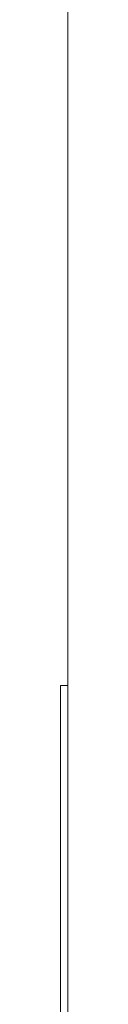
# Model space of a CAD drawing. Header units: inches. Extents: x -30 to 641, y 180 to 601.
# Tile 220 of 234: x 621.3025 to 621.3125, y 547.7921 to 549.1312. Entities that reach past the tile are written whole.
import ezdxf

# ---------------------------------------------------------------- set-up
doc = ezdxf.new("R2010")
doc.units = ezdxf.units.IN
doc.header["$MEASUREMENT"] = 0
doc.layers.add('1', color=7, linetype='Continuous')

# ---------------------------------------------------------------- blocks, each defined once
blk = doc.blocks.new('block 1807')
at = {"layer": '1', "color": 155, "lineweight": 18, "true_color": 0x4c7299}
blk.add_lwpolyline([(621.3125, 560.2244), (621.3125, 542.2257)], dxfattribs=at)
blk = doc.blocks.new('block 1869')
at = {"layer": '1', "color": 155, "lineweight": 18, "true_color": 0x4c7299}
blk.add_lwpolyline([(621.3025, 548.2257), (621.3025, 547.7384)], dxfattribs=at)
blk = doc.blocks.new('block 1927')
at = {"layer": '1', "color": 155, "lineweight": 18, "true_color": 0x4c7299}
blk.add_lwpolyline([(621.3025, 548.2257), (621.3125, 548.2257)], dxfattribs=at)
blk = doc.blocks.new('block 1936')
at = {"layer": '1', "color": 18, "lineweight": 13, "true_color": 0x4c0000}
blk.add_lwpolyline([(621.3125, 542.2257), (621.3125, 560.2244)], dxfattribs=at)
blk = doc.blocks.new('block 1937')
at = {"layer": '1', "color": 18, "lineweight": 13, "true_color": 0x4c0000}
blk.add_lwpolyline([(621.3125, 560.2244), (621.3125, 542.2257)], dxfattribs=at)
blk = doc.blocks.new('block 1938')
at = {"layer": '1', "color": 18, "lineweight": 13, "true_color": 0x4c0000}
blk.add_lwpolyline([(621.3125, 542.2257), (621.3125, 560.2244)], dxfattribs=at)
blk = doc.blocks.new('block 1939')
at = {"layer": '1', "color": 18, "lineweight": 13, "true_color": 0x4c0000}
blk.add_lwpolyline([(621.3125, 560.2244), (621.3125, 542.2257)], dxfattribs=at)
blk = doc.blocks.new('block 1958')
at = {"layer": '1', "color": 18, "lineweight": 13, "true_color": 0x4c0000}
blk.add_lwpolyline([(621.3125, 547.8257), (621.3125, 544.7257)], dxfattribs=at)
blk = doc.blocks.new('block 1961')
at = {"layer": '1', "color": 18, "lineweight": 13, "true_color": 0x4c0000}
blk.add_lwpolyline([(621.3125, 547.8257), (621.3125, 544.7257)], dxfattribs=at)
blk = doc.blocks.new('block 6660')
at = {"layer": '1', "color": 18, "lineweight": 13, "true_color": 0x4c0000}
blk.add_open_spline([(621.3125, 542.2256), (621.3125, 542.2256), (621.3125, 542.271), (621.3125, 542.271), (621.3125, 542.271), (621.3125, 542.344), (621.3125, 542.344), (621.3125, 542.344), (621.3125, 544.6818), (621.3125, 544.6818), (621.3125, 544.6818), (621.3125, 549.3574), (621.3125, 549.3574), (621.3125, 549.3574), (621.3125, 558.7085), (621.3125, 558.7085), (621.3125, 558.7085), (621.3125, 559.8774), (621.3125, 559.8774), (621.3125, 559.8774), (621.3125, 560.1697), (621.3125, 560.1697), (621.3125, 560.1697), (621.3125, 560.2244), (621.3125, 560.2244), (621.3125, 560.2244), (621.3125, 560.2173), (621.3125, 560.2173), (621.3125, 560.2173), (621.3125, 560.1442), (621.3125, 560.1442), (621.3125, 560.1442), (621.3125, 559.9981), (621.3125, 559.9981), (621.3125, 559.9981), (621.3125, 559.7059), (621.3125, 559.7059), (621.3125, 559.7059), (621.3125, 558.537), (621.3125, 558.537), (621.3125, 558.537), (621.3125, 556.1992), (621.3125, 556.1992), (621.3125, 556.1992), (621.3125, 551.5236), (621.3125, 551.5236), (621.3125, 551.5236), (621.3125, 546.8481), (621.3125, 546.8481), (621.3125, 546.8481), (621.3125, 544.5103), (621.3125, 544.5103), (621.3125, 544.5103), (621.3125, 543.3414), (621.3125, 543.3414), (621.3125, 543.3414), (621.3125, 542.7569), (621.3125, 542.7569), (621.3125, 542.7569), (621.3125, 542.4647), (621.3125, 542.4647), (621.3125, 542.4647), (621.3125, 542.3186), (621.3125, 542.3186), (621.3125, 542.3186), (621.3125, 542.2455), (621.3125, 542.2455), (621.3125, 542.2455), (621.3125, 542.2256), (621.3125, 542.2256), (621.3125, 542.2256), (621.3125, 542.265), (621.3125, 542.265), (621.3125, 542.265), (621.3125, 543.4457), (621.3125, 543.4457), (621.3125, 543.4457), (621.3125, 543.9961), (621.3125, 543.9961), (621.3125, 543.9961), (621.3125, 544.4397), (621.3125, 544.4397), (621.3125, 544.4397), (621.3125, 544.7431), (621.3125, 544.7431), (621.3125, 544.7431), (621.3125, 544.8439), (621.3125, 544.8439), (621.3125, 544.8439), (621.3125, 544.9059), (621.3125, 544.9059), (621.3125, 544.9059), (621.3125, 544.9256), (621.3125, 544.9256), (621.3125, 544.9256), (621.3125, 544.902), (621.3125, 544.902), (621.3125, 544.902), (621.3125, 544.8363), (621.3125, 544.8363), (621.3125, 544.8363), (621.3125, 544.7322), (621.3125, 544.7322), (621.3125, 544.7322), (621.3125, 544.4226), (621.3125, 544.4226), (621.3125, 544.4226), (621.3125, 543.9731), (621.3125, 543.9731), (621.3125, 543.9731), (621.3125, 543.4193), (621.3125, 543.4193), (621.3125, 543.4193), (621.3125, 542.8241), (621.3125, 542.8241), (621.3125, 542.8241), (621.3125, 542.2385), (621.3125, 542.2385), (621.3125, 542.2385), (621.3125, 542.2256), (621.3125, 542.2256), (621.3125, 542.2256), (621.3125, 542.2414), (621.3125, 542.2414), (621.3125, 542.2414), (621.3125, 542.3875), (621.3125, 542.3875), (621.3125, 542.3875), (621.3125, 542.9759), (621.3125, 542.9759), (621.3125, 542.9759), (621.3125, 543.5671), (621.3125, 543.5671), (621.3125, 543.5671), (621.3125, 544.0996), (621.3125, 544.0996), (621.3125, 544.0996), (621.3125, 544.5151), (621.3125, 544.5151), (621.3125, 544.5151), (621.3125, 544.7897), (621.3125, 544.7897), (621.3125, 544.7897), (621.3125, 544.8748), (621.3125, 544.8748), (621.3125, 544.8748), (621.3125, 544.9194), (621.3125, 544.9194), (621.3125, 544.921), (621.3125, 544.8794), (621.3125, 544.8794), (621.3125, 544.8794), (621.3125, 544.797), (621.3125, 544.797), (621.3125, 544.797), (621.3125, 544.6784), (621.3125, 544.6784), (621.3125, 544.6784), (621.3125, 544.5273), (621.3125, 544.5273), (621.3125, 544.5273), (621.3125, 544.3394), (621.3125, 544.3394), (621.3125, 544.3394), (621.3125, 543.8638), (621.3125, 543.8638), (621.3125, 543.8638), (621.3125, 543.2956), (621.3125, 543.2956), (621.3125, 543.2956), (621.3125, 542.7005), (621.3125, 542.7005), (621.3125, 542.7005), (621.3125, 542.4083), (621.3125, 542.4083), (621.3125, 542.4083), (621.3125, 542.2621), (621.3125, 542.2621), (621.3125, 542.2621), (621.3125, 542.2256), (621.3125, 542.2256)], degree=3, knots=[0, 0, 0, 0, 1, 1, 1, 2, 2, 2, 3, 3, 3, 4, 4, 4, 5, 5, 5, 6, 6, 6, 7, 7, 7, 8, 8, 8, 9, 9, 9, 10, 10, 10, 11, 11, 11, 12, 12, 12, 13, 13, 13, 14, 14, 14, 15, 15, 15, 16, 16, 16, 17, 17, 17, 18, 18, 18, 19, 19, 19, 20, 20, 20, 21, 21, 21, 22, 22, 22, 23, 23, 23, 24, 24, 24, 25, 25, 25, 26, 26, 26, 27, 27, 27, 28, 28, 28, 29, 29, 29, 30, 30, 30, 31, 31, 31, 32, 32, 32, 33, 33, 33, 34, 34, 34, 35, 35, 35, 36, 36, 36, 37, 37, 37, 38, 38, 38, 39, 39, 39, 40, 40, 40, 41, 41, 41, 42, 42, 42, 43, 43, 43, 44, 44, 44, 45, 45, 45, 46, 46, 46, 47, 47, 47, 48, 48, 48, 49, 49, 49, 50, 50, 50, 51, 51, 51, 52, 52, 52, 53, 53, 53, 54, 54, 54, 55, 55, 55, 56, 56, 56, 57, 57, 57, 58, 58, 58, 59, 59, 59, 60, 60, 60, 60], dxfattribs=at)
blk = doc.blocks.new('block 6950')
at = {"layer": '1', "color": 18, "lineweight": 13, "true_color": 0x4c0000}
blk.add_open_spline([(621.3125, 548.8665), (621.3125, 548.8665), (621.3125, 548.9235), (621.3125, 548.9235), (621.3125, 548.9235), (621.3125, 548.9371), (621.3125, 548.9371), (621.3125, 548.9371), (621.3125, 548.95), (621.3125, 548.95), (621.3125, 548.95), (621.3125, 548.962), (621.3125, 548.962), (621.3125, 548.962), (621.3125, 548.973), (621.3125, 548.973), (621.3125, 548.973), (621.3125, 548.9828), (621.3125, 548.9828), (621.3125, 548.9828), (621.3125, 548.9914), (621.3125, 548.9914), (621.3125, 548.9914), (621.3125, 548.9986), (621.3125, 548.9986), (621.3125, 548.9986), (621.3125, 549.0048), (621.3125, 549.0048), (621.3125, 549.0098), (621.3125, 549.0135), (621.3125, 549.0135), (621.3125, 549.0098), (621.3125, 549.0048), (621.3125, 549.0048), (621.3125, 549.0048), (621.3125, 548.9986), (621.3125, 548.9986), (621.3125, 548.9986), (621.3125, 548.9914), (621.3125, 548.9914), (621.3125, 548.9914), (621.3125, 548.9828), (621.3125, 548.9828), (621.3125, 548.9828), (621.3125, 548.973), (621.3125, 548.973), (621.3125, 548.973), (621.3125, 548.962), (621.3125, 548.962), (621.3125, 548.962), (621.3125, 548.95), (621.3125, 548.95), (621.3125, 548.95), (621.3125, 548.9371), (621.3125, 548.9371), (621.3125, 548.9371), (621.3125, 548.9235), (621.3125, 548.9235), (621.3125, 548.9235), (621.3125, 548.8665), (621.3125, 548.8665), (621.3125, 548.8665), (621.3125, 548.8095), (621.3125, 548.8095), (621.3125, 548.8095), (621.3125, 548.7958), (621.3125, 548.7958), (621.3125, 548.7958), (621.3125, 548.7829), (621.3125, 548.7829), (621.3125, 548.7829), (621.3125, 548.7709), (621.3125, 548.7709), (621.3125, 548.7709), (621.3125, 548.7599), (621.3125, 548.7599), (621.3125, 548.7599), (621.3125, 548.7501), (621.3125, 548.7501), (621.3125, 548.7501), (621.3125, 548.7415), (621.3125, 548.7415), (621.3125, 548.7415), (621.3125, 548.7343), (621.3125, 548.7343), (621.3125, 548.7343), (621.3125, 548.7281), (621.3125, 548.7281), (621.3125, 548.7231), (621.3125, 548.7195), (621.3125, 548.7195), (621.3125, 548.7231), (621.3125, 548.7281), (621.3125, 548.7281), (621.3125, 548.7281), (621.3125, 548.7343), (621.3125, 548.7343), (621.3125, 548.7343), (621.3125, 548.7415), (621.3125, 548.7415), (621.3125, 548.7415), (621.3125, 548.7501), (621.3125, 548.7501), (621.3125, 548.7501), (621.3125, 548.7599), (621.3125, 548.7599), (621.3125, 548.7599), (621.3125, 548.7709), (621.3125, 548.7709), (621.3125, 548.7709), (621.3125, 548.7829), (621.3125, 548.7829), (621.3125, 548.7829), (621.3125, 548.7958), (621.3125, 548.7958), (621.3125, 548.7958), (621.3125, 548.8095), (621.3125, 548.8095), (621.3125, 548.8095), (621.3125, 548.8665), (621.3125, 548.8665)], degree=3, knots=[0, 0, 0, 0, 1, 1, 1, 2, 2, 2, 3, 3, 3, 4, 4, 4, 5, 5, 5, 6, 6, 6, 7, 7, 7, 8, 8, 8, 9, 9, 9, 10, 10, 10, 11, 11, 11, 12, 12, 12, 13, 13, 13, 14, 14, 14, 15, 15, 15, 16, 16, 16, 17, 17, 17, 18, 18, 18, 19, 19, 19, 20, 20, 20, 21, 21, 21, 22, 22, 22, 23, 23, 23, 24, 24, 24, 25, 25, 25, 26, 26, 26, 27, 27, 27, 28, 28, 28, 29, 29, 29, 30, 30, 30, 31, 31, 31, 32, 32, 32, 33, 33, 33, 34, 34, 34, 35, 35, 35, 36, 36, 36, 37, 37, 37, 38, 38, 38, 39, 39, 39, 40, 40, 40, 40], dxfattribs=at)
blk = doc.blocks.new('block 6970')
at = {"layer": '1', "color": 18, "lineweight": 13, "true_color": 0x4c0000}
blk.add_open_spline([(621.3125, 547.8128), (621.3125, 547.6461), (621.3125, 547.4794), (621.3125, 547.3128), (621.3125, 547.1461), (621.3125, 546.9794), (621.3125, 546.8128), (621.3125, 546.6461), (621.3125, 546.4794), (621.3125, 546.3127), (621.3125, 546.4794), (621.3125, 546.6461), (621.3125, 546.8127), (621.3125, 546.9794), (621.3125, 547.1461), (621.3125, 547.3127), (621.3125, 547.4794), (621.3125, 547.6461), (621.3125, 547.8128)], degree=3, knots=[0, 0, 0, 0, 1, 1, 1, 2, 2, 2, 3, 3, 3, 4, 4, 4, 5, 5, 5, 6, 6, 6, 6], dxfattribs=at)
blk = doc.blocks.new('block 6984')
at = {"layer": '1', "color": 18, "lineweight": 13, "true_color": 0x4c0000}
blk.add_open_spline([(621.3125, 548.1757), (621.3125, 548.1713), (621.3125, 548.1658), (621.3125, 548.1658), (621.3125, 548.1658), (621.3125, 548.158), (621.3125, 548.158), (621.3125, 548.158), (621.3125, 548.1479), (621.3125, 548.1479), (621.3125, 548.1479), (621.3125, 548.1357), (621.3125, 548.1357), (621.3125, 548.1357), (621.3125, 548.1215), (621.3125, 548.1215), (621.3125, 548.1215), (621.3125, 548.1056), (621.3125, 548.1056), (621.3125, 548.1056), (621.3125, 548.0882), (621.3125, 548.0882), (621.3125, 548.0882), (621.3125, 548.0697), (621.3125, 548.0697), (621.3125, 548.0697), (621.3125, 548.0503), (621.3125, 548.0503), (621.3125, 548.0503), (621.3125, 548.0298), (621.3125, 548.0298), (621.3125, 548.0298), (621.3125, 548.008), (621.3125, 548.008), (621.3125, 548.008), (621.3125, 547.9851), (621.3125, 547.9851), (621.3125, 547.9851), (621.3125, 547.9372), (621.3125, 547.9372), (621.3125, 547.9372), (621.3125, 547.8886), (621.3125, 547.8886), (621.3125, 547.8886), (621.3125, 547.842), (621.3125, 547.842), (621.3125, 547.842), (621.3125, 547.8203), (621.3125, 547.8203), (621.3125, 547.8203), (621.3125, 547.7999), (621.3125, 547.7999), (621.3125, 547.7999), (621.3125, 547.7621), (621.3125, 547.7621), (621.3125, 547.7621), (621.3125, 547.7448), (621.3125, 547.7448), (621.3125, 547.7448), (621.3125, 547.7289), (621.3125, 547.7289), (621.3125, 547.7289), (621.3125, 547.7149), (621.3125, 547.7149), (621.3125, 547.7149), (621.3125, 547.7028), (621.3125, 547.7028), (621.3125, 547.7028), (621.3125, 547.6928), (621.3125, 547.6928), (621.3125, 547.6928), (621.3125, 547.6851), (621.3125, 547.6851), (621.3125, 547.6851), (621.3125, 547.6797), (621.3125, 547.6797), (621.3125, 547.6797), (621.3125, 547.6863), (621.3125, 547.6863), (621.3125, 547.6863), (621.3125, 547.6949), (621.3125, 547.6949), (621.3125, 547.6949), (621.3125, 547.7061), (621.3125, 547.7061), (621.3125, 547.7061), (621.3125, 547.7199), (621.3125, 547.7199), (621.3125, 547.7199), (621.3125, 547.7361), (621.3125, 547.7361), (621.3125, 547.7361), (621.3125, 547.7545), (621.3125, 547.7545), (621.3125, 547.7545), (621.3125, 547.7748), (621.3125, 547.7748), (621.3125, 547.7748), (621.3125, 547.7967), (621.3125, 547.7967), (621.3125, 547.7967), (621.3125, 547.8197), (621.3125, 547.8197), (621.3125, 547.8197), (621.3125, 547.9148), (621.3125, 547.9148), (621.3125, 547.9148), (621.3125, 547.9613), (621.3125, 547.9613), (621.3125, 547.9613), (621.3125, 548.0092), (621.3125, 548.0092), (621.3125, 548.0092), (621.3125, 548.0559), (621.3125, 548.0559), (621.3125, 548.0559), (621.3125, 548.0777), (621.3125, 548.0777), (621.3125, 548.0777), (621.3125, 548.0979), (621.3125, 548.0979), (621.3125, 548.0979), (621.3125, 548.1162), (621.3125, 548.1162), (621.3125, 548.1162), (621.3125, 548.1323), (621.3125, 548.1323), (621.3125, 548.1323), (621.3125, 548.1459), (621.3125, 548.1459), (621.3125, 548.1459), (621.3125, 548.157), (621.3125, 548.157), (621.3125, 548.157), (621.3125, 548.1654), (621.3125, 548.1654), (621.3125, 548.1654), (621.3125, 548.1712), (621.3125, 548.1712)], degree=3, knots=[0, 0, 0, 0, 1, 1, 1, 2, 2, 2, 3, 3, 3, 4, 4, 4, 5, 5, 5, 6, 6, 6, 7, 7, 7, 8, 8, 8, 9, 9, 9, 10, 10, 10, 11, 11, 11, 12, 12, 12, 13, 13, 13, 14, 14, 14, 15, 15, 15, 16, 16, 16, 17, 17, 17, 18, 18, 18, 19, 19, 19, 20, 20, 20, 21, 21, 21, 22, 22, 22, 23, 23, 23, 24, 24, 24, 25, 25, 25, 26, 26, 26, 27, 27, 27, 28, 28, 28, 29, 29, 29, 30, 30, 30, 31, 31, 31, 32, 32, 32, 33, 33, 33, 34, 34, 34, 35, 35, 35, 36, 36, 36, 37, 37, 37, 38, 38, 38, 39, 39, 39, 40, 40, 40, 41, 41, 41, 42, 42, 42, 43, 43, 43, 44, 44, 44, 45, 45, 45, 46, 46, 46, 46], dxfattribs=at)
blk = doc.blocks.new('block 6996')
at = {"layer": '1', "color": 18, "lineweight": 13, "true_color": 0x4c0000}
blk.add_open_spline([(621.3125, 548.195), (621.3125, 548.1878), (621.3125, 548.1822), (621.3125, 548.1781)], degree=3, dxfattribs=at)
blk = doc.blocks.new('block 6999')
at = {"layer": '1', "color": 18, "lineweight": 13, "true_color": 0x4c0000}
blk.add_open_spline([(621.3125, 548.6801), (621.3125, 548.6373), (621.3125, 548.5585), (621.3125, 548.4437), (621.3125, 548.3287), (621.3125, 548.2523), (621.3125, 548.2143), (621.3125, 548.1761), (621.3125, 548.1572), (621.3125, 548.1572), (621.3125, 548.1572), (621.3125, 548.1762), (621.3125, 548.2145), (621.3125, 548.2527), (621.3125, 548.3291), (621.3125, 548.4437), (621.3125, 548.5588), (621.3125, 548.6355), (621.3125, 548.6733), (621.3125, 548.7112), (621.3125, 548.7302), (621.3125, 548.7302), (621.3125, 548.7302), (621.3125, 548.7134), (621.3125, 548.6801)], degree=3, knots=[0, 0, 0, 0, 1, 1, 1, 2, 2, 2, 3, 3, 3, 4, 4, 4, 5, 5, 5, 6, 6, 6, 7, 7, 7, 8, 8, 8, 8], dxfattribs=at)
blk = doc.blocks.new('block 7003')
at = {"layer": '1', "color": 18, "lineweight": 13, "true_color": 0x4c0000}
blk.add_open_spline([(621.3125, 548.681), (621.3125, 548.7395), (621.3125, 548.7689), (621.3125, 548.7689), (621.3125, 548.7689), (621.3125, 548.7504), (621.3125, 548.7136), (621.3125, 548.6795), (621.3125, 548.6383), (621.3125, 548.5912), (621.3125, 548.5823), (621.3125, 548.5741), (621.3125, 548.567), (621.3125, 548.5601), (621.3125, 548.556), (621.3125, 548.554), (621.3125, 548.563), (621.3125, 548.5712), (621.3125, 548.583), (621.3125, 548.6317), (621.3125, 548.6666), (621.3125, 548.6878), (621.3125, 548.7069), (621.3125, 548.7164), (621.3125, 548.7164), (621.3125, 548.7164), (621.3125, 548.694), (621.3125, 548.6496), (621.3125, 548.6008), (621.3125, 548.5339), (621.3125, 548.45), (621.3125, 548.3665), (621.3125, 548.2986), (621.3125, 548.2465), (621.3125, 548.1871), (621.3125, 548.1577), (621.3125, 548.1577), (621.3125, 548.1577), (621.3125, 548.1683), (621.3125, 548.1892), (621.3125, 548.2142), (621.3125, 548.2537), (621.3125, 548.3083), (621.3125, 548.3187), (621.3125, 548.326), (621.3125, 548.3305), (621.3125, 548.3323), (621.3125, 548.3278), (621.3125, 548.3207), (621.3125, 548.3126), (621.3125, 548.3028), (621.3125, 548.2916), (621.3125, 548.2213), (621.3125, 548.171), (621.3125, 548.1405), (621.3125, 548.1164), (621.3125, 548.1042), (621.3125, 548.1042), (621.3125, 548.1042), (621.3125, 548.1319), (621.3125, 548.1873), (621.3125, 548.2504), (621.3125, 548.3375), (621.3125, 548.4489), (621.3125, 548.545), (621.3125, 548.6224), (621.3125, 548.681)], degree=3, knots=[0, 0, 0, 0, 1, 1, 1, 2, 2, 2, 3, 3, 3, 4, 4, 4, 5, 5, 5, 6, 6, 6, 7, 7, 7, 8, 8, 8, 9, 9, 9, 10, 10, 10, 11, 11, 11, 12, 12, 12, 13, 13, 13, 14, 14, 14, 15, 15, 15, 16, 16, 16, 17, 17, 17, 18, 18, 18, 19, 19, 19, 20, 20, 20, 21, 21, 21, 22, 22, 22, 22], dxfattribs=at)
blk = doc.blocks.new('block 7004')
at = {"layer": '1', "color": 18, "lineweight": 13, "true_color": 0x4c0000}
blk.add_open_spline([(621.3125, 548.0984), (621.3125, 548.1311), (621.3125, 548.1637), (621.3125, 548.1964), (621.3125, 548.1637), (621.3125, 548.1311), (621.3125, 548.0984)], degree=3, knots=[0, 0, 0, 0, 1, 1, 1, 2, 2, 2, 2], dxfattribs=at)
blk = doc.blocks.new('block 7006')
at = {"layer": '1', "color": 18, "lineweight": 13, "true_color": 0x4c0000}
blk.add_open_spline([(621.3125, 548.1888), (621.3125, 548.2093), (621.3125, 548.2412), (621.3125, 548.2841), (621.3125, 548.2805), (621.3125, 548.2768), (621.3125, 548.2732), (621.3125, 548.215), (621.3125, 548.1693), (621.3125, 548.1364), (621.3125, 548.1033), (621.3125, 548.087), (621.3125, 548.087), (621.3125, 548.087), (621.3125, 548.1097), (621.3125, 548.155), (621.3125, 548.2004), (621.3125, 548.2653), (621.3125, 548.35), (621.3125, 548.4048), (621.3125, 548.4526), (621.3125, 548.4938), (621.3125, 548.535), (621.3125, 548.5656), (621.3125, 548.5862), (621.3125, 548.6068), (621.3125, 548.617), (621.3125, 548.617), (621.3125, 548.617), (621.3125, 548.6031), (621.3125, 548.5751), (621.3125, 548.5473), (621.3125, 548.5078), (621.3125, 548.4566), (621.3125, 548.4523), (621.3125, 548.448), (621.3125, 548.4437), (621.3125, 548.4777), (621.3125, 548.5033), (621.3125, 548.5205), (621.3125, 548.5377), (621.3125, 548.5463), (621.3125, 548.5463), (621.3125, 548.5463), (621.3125, 548.5307), (621.3125, 548.4997), (621.3125, 548.4688), (621.3125, 548.4197), (621.3125, 548.3525), (621.3125, 548.2843), (621.3125, 548.2349), (621.3125, 548.2039), (621.3125, 548.1729), (621.3125, 548.1577), (621.3125, 548.1577), (621.3125, 548.1577), (621.3125, 548.1679), (621.3125, 548.1888)], degree=3, knots=[0, 0, 0, 0, 1, 1, 1, 2, 2, 2, 3, 3, 3, 4, 4, 4, 5, 5, 5, 6, 6, 6, 7, 7, 7, 8, 8, 8, 9, 9, 9, 10, 10, 10, 11, 11, 11, 12, 12, 12, 13, 13, 13, 14, 14, 14, 15, 15, 15, 16, 16, 16, 17, 17, 17, 18, 18, 18, 19, 19, 19, 19], dxfattribs=at)
blk = doc.blocks.new('block 7009')
at = {"layer": '1', "color": 18, "lineweight": 13, "true_color": 0x4c0000}
blk.add_open_spline([(621.3125, 548.798), (621.3125, 548.8119), (621.3125, 548.8185), (621.3125, 548.8185), (621.3125, 548.8185), (621.3125, 548.8119), (621.3125, 548.7987), (621.3125, 548.7863), (621.3125, 548.771), (621.3125, 548.7526), (621.3125, 548.7347), (621.3125, 548.7198), (621.3125, 548.7076), (621.3125, 548.6938), (621.3125, 548.6867), (621.3125, 548.6867), (621.3125, 548.6867), (621.3125, 548.6937), (621.3125, 548.7083), (621.3125, 548.7198), (621.3125, 548.7347), (621.3125, 548.7526), (621.3125, 548.771), (621.3125, 548.7863), (621.3125, 548.798)], degree=3, knots=[0, 0, 0, 0, 1, 1, 1, 2, 2, 2, 3, 3, 3, 4, 4, 4, 5, 5, 5, 6, 6, 6, 7, 7, 7, 8, 8, 8, 8], dxfattribs=at)
blk = doc.blocks.new('block 7010')
at = {"layer": '1', "color": 18, "lineweight": 13, "true_color": 0x4c0000}
blk.add_open_spline([(621.3125, 548.4525), (621.3125, 548.4813), (621.3125, 548.5198), (621.3125, 548.5692), (621.3125, 548.6186), (621.3125, 548.6577), (621.3125, 548.6867), (621.3125, 548.7157), (621.3125, 548.7302), (621.3125, 548.7302), (621.3125, 548.7302), (621.3125, 548.7146), (621.3125, 548.6833), (621.3125, 548.6521), (621.3125, 548.6117), (621.3125, 548.5621), (621.3125, 548.5175), (621.3125, 548.4813), (621.3125, 548.4534), (621.3125, 548.4254), (621.3125, 548.4116), (621.3125, 548.4116), (621.3125, 548.4116), (621.3125, 548.4256), (621.3125, 548.4525)], degree=3, knots=[0, 0, 0, 0, 1, 1, 1, 2, 2, 2, 3, 3, 3, 4, 4, 4, 5, 5, 5, 6, 6, 6, 7, 7, 7, 8, 8, 8, 8], dxfattribs=at)
blk = doc.blocks.new('block 7012')
at = {"layer": '1', "color": 18, "lineweight": 13, "true_color": 0x4c0000}
blk.add_open_spline([(621.3125, 548.8147), (621.3125, 548.8339), (621.3125, 548.8434), (621.3125, 548.8434), (621.3125, 548.8434), (621.3125, 548.8339), (621.3125, 548.8147), (621.3125, 548.7975), (621.3125, 548.7762), (621.3125, 548.7506), (621.3125, 548.7259), (621.3125, 548.7048), (621.3125, 548.6876), (621.3125, 548.6678), (621.3125, 548.658), (621.3125, 548.658), (621.3125, 548.658), (621.3125, 548.6679), (621.3125, 548.6876), (621.3125, 548.7049), (621.3125, 548.7259), (621.3125, 548.7506), (621.3125, 548.7762), (621.3125, 548.7975), (621.3125, 548.8147)], degree=3, knots=[0, 0, 0, 0, 1, 1, 1, 2, 2, 2, 3, 3, 3, 4, 4, 4, 5, 5, 5, 6, 6, 6, 7, 7, 7, 8, 8, 8, 8], dxfattribs=at)
blk = doc.blocks.new('block 7016')
at = {"layer": '1', "color": 18, "lineweight": 13, "true_color": 0x4c0000}
blk.add_open_spline([(621.3125, 548.4107), (621.3125, 548.4145), (621.3125, 548.4202), (621.3125, 548.4279)], degree=3, dxfattribs=at)
blk = doc.blocks.new('block 7017')
at = {"layer": '1', "color": 18, "lineweight": 13, "true_color": 0x4c0000}
blk.add_open_spline([(621.3125, 548.172), (621.3125, 548.1499), (621.3125, 548.1246), (621.3125, 548.0993), (621.3125, 548.0943), (621.3125, 548.0918), (621.3125, 548.0918), (621.3125, 548.0918), (621.3125, 548.0966), (621.3125, 548.1065), (621.3125, 548.1163), (621.3125, 548.1294), (621.3125, 548.1455), (621.3125, 548.1615), (621.3125, 548.1953), (621.3125, 548.2469), (621.3125, 548.3441), (621.3125, 548.4414), (621.3125, 548.5386), (621.3125, 548.5609), (621.3125, 548.5832), (621.3125, 548.6056), (621.3125, 548.6474), (621.3125, 548.6893), (621.3125, 548.7311), (621.3125, 548.7483), (621.3125, 548.7655), (621.3125, 548.7827), (621.3125, 548.7236), (621.3125, 548.6646), (621.3125, 548.6056), (621.3125, 548.5832), (621.3125, 548.5609), (621.3125, 548.5386), (621.3125, 548.4398), (621.3125, 548.341), (621.3125, 548.2422), (621.3125, 548.2177), (621.3125, 548.2019), (621.3125, 548.195), (621.3125, 548.174), (621.3125, 548.172), (621.3125, 548.172)], degree=3, knots=[0, 0, 0, 0, 1, 1, 1, 2, 2, 2, 3, 3, 3, 4, 4, 4, 5, 5, 5, 6, 6, 6, 7, 7, 7, 8, 8, 8, 9, 9, 9, 10, 10, 10, 11, 11, 11, 12, 12, 12, 13, 13, 13, 14, 14, 14, 14], dxfattribs=at)
blk = doc.blocks.new('block 7022')
at = {"layer": '1', "color": 18, "lineweight": 13, "true_color": 0x4c0000}
blk.add_open_spline([(621.3125, 548.1591), (621.3125, 548.2173), (621.3125, 548.3122), (621.3125, 548.4437), (621.3125, 548.5264), (621.3125, 548.593), (621.3125, 548.6435), (621.3125, 548.6939), (621.3125, 548.7329), (621.3125, 548.7603), (621.3125, 548.7878), (621.3125, 548.8013), (621.3125, 548.8013), (621.3125, 548.8013), (621.3125, 548.7938), (621.3125, 548.7786), (621.3125, 548.7634), (621.3125, 548.7417), (621.3125, 548.7132), (621.3125, 548.6847), (621.3125, 548.65), (621.3125, 548.6092), (621.3125, 548.5682), (621.3125, 548.513), (621.3125, 548.4437), (621.3125, 548.3615), (621.3125, 548.2952), (621.3125, 548.2447), (621.3125, 548.1942), (621.3125, 548.1554), (621.3125, 548.1278), (621.3125, 548.1001), (621.3125, 548.0864), (621.3125, 548.0864), (621.3125, 548.0864), (621.3125, 548.1106), (621.3125, 548.1591)], degree=3, knots=[0, 0, 0, 0, 1, 1, 1, 2, 2, 2, 3, 3, 3, 4, 4, 4, 5, 5, 5, 6, 6, 6, 7, 7, 7, 8, 8, 8, 9, 9, 9, 10, 10, 10, 11, 11, 11, 12, 12, 12, 12], dxfattribs=at)
blk = doc.blocks.new('block 7028')
at = {"layer": '1', "color": 18, "lineweight": 13, "true_color": 0x4c0000}
blk.add_lwpolyline([(621.3125, 548.554), (621.3125, 548.554)], dxfattribs=at)
blk = doc.blocks.new('block 7029')
at = {"layer": '1', "color": 18, "lineweight": 13, "true_color": 0x4c0000}
blk.add_open_spline([(621.3125, 548.5076), (621.3125, 548.5403), (621.3125, 548.5729), (621.3125, 548.6056), (621.3125, 548.5729), (621.3125, 548.5403), (621.3125, 548.5076)], degree=3, knots=[0, 0, 0, 0, 1, 1, 1, 2, 2, 2, 2], dxfattribs=at)
blk = doc.blocks.new('block 7030')
at = {"layer": '1', "color": 18, "lineweight": 13, "true_color": 0x4c0000}
blk.add_open_spline([(621.3125, 548.1314), (621.3125, 548.1625), (621.3125, 548.2052), (621.3125, 548.2603), (621.3125, 548.2629), (621.3125, 548.2654), (621.3125, 548.268), (621.3125, 548.2292), (621.3125, 548.2009), (621.3125, 548.1835), (621.3125, 548.1661), (621.3125, 548.1572), (621.3125, 548.1572), (621.3125, 548.1572), (621.3125, 548.1633), (621.3125, 548.1753), (621.3125, 548.1873), (621.3125, 548.2035), (621.3125, 548.2238), (621.3125, 548.244), (621.3125, 548.2712), (621.3125, 548.3056), (621.3125, 548.34), (621.3125, 548.3751), (621.3125, 548.4107), (621.3125, 548.4005), (621.3125, 548.3783), (621.3125, 548.3613), (621.3125, 548.3443), (621.3125, 548.3357), (621.3125, 548.3357), (621.3125, 548.3357), (621.3125, 548.3567), (621.3125, 548.3987), (621.3125, 548.4408), (621.3125, 548.4962), (621.3125, 548.5649), (621.3125, 548.6358), (621.3125, 548.6931), (621.3125, 548.7363), (621.3125, 548.7796), (621.3125, 548.8013), (621.3125, 548.8013), (621.3125, 548.8013), (621.3125, 548.7891), (621.3125, 548.7646), (621.3125, 548.74), (621.3125, 548.7051), (621.3125, 548.6597), (621.3125, 548.6142), (621.3125, 548.5486), (621.3125, 548.4627), (621.3125, 548.3733), (621.3125, 548.302), (621.3125, 548.249), (621.3125, 548.196), (621.3125, 548.1557), (621.3125, 548.128), (621.3125, 548.1002), (621.3125, 548.0864), (621.3125, 548.0864), (621.3125, 548.0864), (621.3125, 548.1017), (621.3125, 548.1314)], degree=3, knots=[0, 0, 0, 0, 1, 1, 1, 2, 2, 2, 3, 3, 3, 4, 4, 4, 5, 5, 5, 6, 6, 6, 7, 7, 7, 8, 8, 8, 9, 9, 9, 10, 10, 10, 11, 11, 11, 12, 12, 12, 13, 13, 13, 14, 14, 14, 15, 15, 15, 16, 16, 16, 17, 17, 17, 18, 18, 18, 19, 19, 19, 20, 20, 20, 21, 21, 21, 21], dxfattribs=at)
blk = doc.blocks.new('block 7034')
at = {"layer": '1', "color": 18, "lineweight": 13, "true_color": 0x4c0000}
blk.add_open_spline([(621.3125, 548.8665), (621.3125, 548.8665), (621.3125, 548.9235), (621.3125, 548.9235), (621.3125, 548.9235), (621.3125, 548.9371), (621.3125, 548.9371), (621.3125, 548.9371), (621.3125, 548.95), (621.3125, 548.95), (621.3125, 548.95), (621.3125, 548.962), (621.3125, 548.962), (621.3125, 548.962), (621.3125, 548.973), (621.3125, 548.973), (621.3125, 548.973), (621.3125, 548.9828), (621.3125, 548.9828), (621.3125, 548.9828), (621.3125, 548.9914), (621.3125, 548.9914), (621.3125, 548.9914), (621.3125, 548.9986), (621.3125, 548.9986), (621.3125, 548.9986), (621.3125, 549.0048), (621.3125, 549.0048), (621.3125, 549.0098), (621.3125, 549.0135), (621.3125, 549.0135), (621.3125, 549.0098), (621.3125, 549.0048), (621.3125, 549.0048), (621.3125, 549.0048), (621.3125, 548.9986), (621.3125, 548.9986), (621.3125, 548.9986), (621.3125, 548.9914), (621.3125, 548.9914), (621.3125, 548.9914), (621.3125, 548.9828), (621.3125, 548.9828), (621.3125, 548.9828), (621.3125, 548.973), (621.3125, 548.973), (621.3125, 548.973), (621.3125, 548.962), (621.3125, 548.962), (621.3125, 548.962), (621.3125, 548.95), (621.3125, 548.95), (621.3125, 548.95), (621.3125, 548.9371), (621.3125, 548.9371), (621.3125, 548.9371), (621.3125, 548.9235), (621.3125, 548.9235), (621.3125, 548.9235), (621.3125, 548.8665), (621.3125, 548.8665), (621.3125, 548.8665), (621.3125, 548.8095), (621.3125, 548.8095), (621.3125, 548.8095), (621.3125, 548.7958), (621.3125, 548.7958), (621.3125, 548.7958), (621.3125, 548.7829), (621.3125, 548.7829), (621.3125, 548.7829), (621.3125, 548.7709), (621.3125, 548.7709), (621.3125, 548.7709), (621.3125, 548.7599), (621.3125, 548.7599), (621.3125, 548.7599), (621.3125, 548.7501), (621.3125, 548.7501), (621.3125, 548.7501), (621.3125, 548.7415), (621.3125, 548.7415), (621.3125, 548.7415), (621.3125, 548.7343), (621.3125, 548.7343), (621.3125, 548.7343), (621.3125, 548.7281), (621.3125, 548.7281), (621.3125, 548.7231), (621.3125, 548.7195), (621.3125, 548.7195), (621.3125, 548.7231), (621.3125, 548.7281), (621.3125, 548.7281), (621.3125, 548.7281), (621.3125, 548.7343), (621.3125, 548.7343), (621.3125, 548.7343), (621.3125, 548.7415), (621.3125, 548.7415), (621.3125, 548.7415), (621.3125, 548.7501), (621.3125, 548.7501), (621.3125, 548.7501), (621.3125, 548.7599), (621.3125, 548.7599), (621.3125, 548.7599), (621.3125, 548.7709), (621.3125, 548.7709), (621.3125, 548.7709), (621.3125, 548.7829), (621.3125, 548.7829), (621.3125, 548.7829), (621.3125, 548.7958), (621.3125, 548.7958), (621.3125, 548.7958), (621.3125, 548.8095), (621.3125, 548.8095), (621.3125, 548.8095), (621.3125, 548.8665), (621.3125, 548.8665)], degree=3, knots=[0, 0, 0, 0, 1, 1, 1, 2, 2, 2, 3, 3, 3, 4, 4, 4, 5, 5, 5, 6, 6, 6, 7, 7, 7, 8, 8, 8, 9, 9, 9, 10, 10, 10, 11, 11, 11, 12, 12, 12, 13, 13, 13, 14, 14, 14, 15, 15, 15, 16, 16, 16, 17, 17, 17, 18, 18, 18, 19, 19, 19, 20, 20, 20, 21, 21, 21, 22, 22, 22, 23, 23, 23, 24, 24, 24, 25, 25, 25, 26, 26, 26, 27, 27, 27, 28, 28, 28, 29, 29, 29, 30, 30, 30, 31, 31, 31, 32, 32, 32, 33, 33, 33, 34, 34, 34, 35, 35, 35, 36, 36, 36, 37, 37, 37, 38, 38, 38, 39, 39, 39, 40, 40, 40, 40], dxfattribs=at)
blk = doc.blocks.new('block 7043')
at = {"layer": '1', "color": 18, "lineweight": 13, "true_color": 0x4c0000}
blk.add_open_spline([(621.3125, 548.195), (621.3125, 548.3616), (621.3125, 548.5283), (621.3125, 548.695)], degree=3, dxfattribs=at)
blk = doc.blocks.new('block 7044')
at = {"layer": '1', "color": 18, "lineweight": 13, "true_color": 0x4c0000}
blk.add_open_spline([(621.3125, 548.695), (621.3125, 548.5283), (621.3125, 548.3616), (621.3125, 548.195)], degree=3, dxfattribs=at)
blk = doc.blocks.new('block 7049')
at = {"layer": '1', "color": 18, "lineweight": 13, "true_color": 0x4c0000}
blk.add_open_spline([(621.3125, 548.5281), (621.3125, 548.5325), (621.3125, 548.538), (621.3125, 548.538), (621.3125, 548.538), (621.3125, 548.5458), (621.3125, 548.5458), (621.3125, 548.5458), (621.3125, 548.5559), (621.3125, 548.5559), (621.3125, 548.5559), (621.3125, 548.5681), (621.3125, 548.5681), (621.3125, 548.5681), (621.3125, 548.5823), (621.3125, 548.5823), (621.3125, 548.5823), (621.3125, 548.5982), (621.3125, 548.5982), (621.3125, 548.5982), (621.3125, 548.6156), (621.3125, 548.6156), (621.3125, 548.6156), (621.3125, 548.6341), (621.3125, 548.6341), (621.3125, 548.6341), (621.3125, 548.6535), (621.3125, 548.6535), (621.3125, 548.6535), (621.3125, 548.674), (621.3125, 548.674), (621.3125, 548.674), (621.3125, 548.6958), (621.3125, 548.6958), (621.3125, 548.6958), (621.3125, 548.7187), (621.3125, 548.7187), (621.3125, 548.7187), (621.3125, 548.7667), (621.3125, 548.7667), (621.3125, 548.7667), (621.3125, 548.8152), (621.3125, 548.8152), (621.3125, 548.8152), (621.3125, 548.8618), (621.3125, 548.8618), (621.3125, 548.8618), (621.3125, 548.8835), (621.3125, 548.8835), (621.3125, 548.8835), (621.3125, 548.9039), (621.3125, 548.9039), (621.3125, 548.9039), (621.3125, 548.9418), (621.3125, 548.9418), (621.3125, 548.9418), (621.3125, 548.959), (621.3125, 548.959), (621.3125, 548.959), (621.3125, 548.9749), (621.3125, 548.9749), (621.3125, 548.9749), (621.3125, 548.9889), (621.3125, 548.9889), (621.3125, 548.9889), (621.3125, 549.001), (621.3125, 549.001), (621.3125, 549.001), (621.3125, 549.011), (621.3125, 549.011), (621.3125, 549.011), (621.3125, 549.0187), (621.3125, 549.0187), (621.3125, 549.0187), (621.3125, 549.0241), (621.3125, 549.0241), (621.3125, 549.0234), (621.3125, 549.0175), (621.3125, 549.0175), (621.3125, 549.0175), (621.3125, 549.0089), (621.3125, 549.0089), (621.3125, 549.0089), (621.3125, 548.9977), (621.3125, 548.9977), (621.3125, 548.9977), (621.3125, 548.984), (621.3125, 548.984), (621.3125, 548.984), (621.3125, 548.9677), (621.3125, 548.9677), (621.3125, 548.9677), (621.3125, 548.9493), (621.3125, 548.9493), (621.3125, 548.9493), (621.3125, 548.929), (621.3125, 548.929), (621.3125, 548.929), (621.3125, 548.9071), (621.3125, 548.9071), (621.3125, 548.9071), (621.3125, 548.8841), (621.3125, 548.8841), (621.3125, 548.8841), (621.3125, 548.789), (621.3125, 548.789), (621.3125, 548.789), (621.3125, 548.7425), (621.3125, 548.7425), (621.3125, 548.7425), (621.3125, 548.6946), (621.3125, 548.6946), (621.3125, 548.6946), (621.3125, 548.6479), (621.3125, 548.6479), (621.3125, 548.6479), (621.3125, 548.6261), (621.3125, 548.6261), (621.3125, 548.6261), (621.3125, 548.6059), (621.3125, 548.6059), (621.3125, 548.6059), (621.3125, 548.5876), (621.3125, 548.5876), (621.3125, 548.5876), (621.3125, 548.5715), (621.3125, 548.5715), (621.3125, 548.5715), (621.3125, 548.5579), (621.3125, 548.5579), (621.3125, 548.5579), (621.3125, 548.5468), (621.3125, 548.5468), (621.3125, 548.5468), (621.3125, 548.5384), (621.3125, 548.5384), (621.3125, 548.5384), (621.3125, 548.5326), (621.3125, 548.5326)], degree=3, knots=[0, 0, 0, 0, 1, 1, 1, 2, 2, 2, 3, 3, 3, 4, 4, 4, 5, 5, 5, 6, 6, 6, 7, 7, 7, 8, 8, 8, 9, 9, 9, 10, 10, 10, 11, 11, 11, 12, 12, 12, 13, 13, 13, 14, 14, 14, 15, 15, 15, 16, 16, 16, 17, 17, 17, 18, 18, 18, 19, 19, 19, 20, 20, 20, 21, 21, 21, 22, 22, 22, 23, 23, 23, 24, 24, 24, 25, 25, 25, 26, 26, 26, 27, 27, 27, 28, 28, 28, 29, 29, 29, 30, 30, 30, 31, 31, 31, 32, 32, 32, 33, 33, 33, 34, 34, 34, 35, 35, 35, 36, 36, 36, 37, 37, 37, 38, 38, 38, 39, 39, 39, 40, 40, 40, 41, 41, 41, 42, 42, 42, 43, 43, 43, 44, 44, 44, 45, 45, 45, 46, 46, 46, 46], dxfattribs=at)
blk = doc.blocks.new('block 7061')
at = {"layer": '1', "color": 18, "lineweight": 13, "true_color": 0x4c0000}
blk.add_open_spline([(621.3125, 548.195), (621.3125, 548.3616), (621.3125, 548.5283), (621.3125, 548.695)], degree=3, dxfattribs=at)
blk = doc.blocks.new('block 7065')
at = {"layer": '1', "color": 18, "lineweight": 13, "true_color": 0x4c0000}
blk.add_open_spline([(621.3125, 548.695), (621.3125, 548.5283), (621.3125, 548.3616), (621.3125, 548.195)], degree=3, dxfattribs=at)

msp = doc.modelspace()

# ---------------------------------------------------------------- block references
at = {"layer": '1'}
for name in ['block 1807', 'block 1936', 'block 1937', 'block 1938', 'block 1939', 'block 6660', 'block 7049', 'block 6950', 'block 7034', 'block 7012', 'block 7009', 'block 7022', 'block 7030', 'block 7017', 'block 7003', 'block 6999', 'block 7010', 'block 7043', 'block 7044', 'block 7061', 'block 7065', 'block 7006', 'block 7029', 'block 7028', 'block 7016', 'block 1869', 'block 1927', 'block 7004', 'block 6996', 'block 6984', 'block 1958', 'block 1961', 'block 6970']:
    msp.add_blockref(name, (0, 0), dxfattribs=at)

doc.saveas('drawing.dxf')
